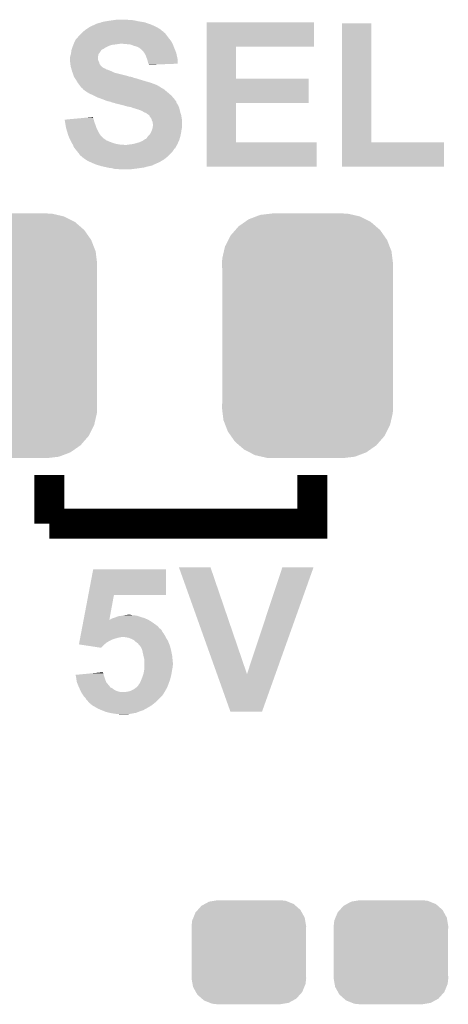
# Model space of a CAD drawing. Extents: x -1.3 to 24.2, y -3.9 to 39.2.
# Tile 8 of 37: x 11.5 to 14.4, y 2.3 to 9. Entities that reach past the tile are written whole.
import ezdxf

# ---------------------------------------------------------------- set-up
doc = ezdxf.new("R2010")
doc.units = 0
doc.layers.get('0').update_dxf_attribs({"linetype": 'CONTINUOUS'})
doc.layers.add('RTC_25_CLICK_V101_GTO', color=9, linetype='CONTINUOUS')
doc.layers.add('RTC_25_CLICK_V101_GTS', color=11, linetype='CONTINUOUS')

# ---------------------------------------------------------------- blocks, each defined once
blk = doc.blocks.new('CUSTOM_58')
for points in [[(-0.397192, 0.787482), (-0.346778, 0.80667), (0.391686, 0.787482), (0.353772, 0.80667)], [(-0.346778, 0.80667), (-0.319758, 0.816954), (0.353772, 0.80667), (0.308544, 0.816954)], [(-0.319758, 0.816954), (-0.25199, 0.82504), (0.308544, 0.816954), (0.27298, 0.82504)], [(-0.25199, 0.82504), (-0.23749, 0.82677), (0.27298, 0.82504), (0.23749, 0.82677)], [(-0.48704, 0.715032), (-0.465166, 0.74011), (0.49034, 0.715032), (0.461368, 0.74011)], [(-0.465166, 0.74011), (-0.423346, 0.769256), (0.461368, 0.74011), (0.427696, 0.769256)], [(-0.423346, 0.769256), (-0.397192, 0.787482), (0.427696, 0.769256), (0.391686, 0.787482)], [(-0.535174, 0.647234), (-0.519626, 0.67767), (0.537964, 0.647234), (0.516586, 0.67767)], [(-0.519626, 0.67767), (-0.48704, 0.715032), (0.516586, 0.67767), (0.49034, 0.715032)], [(-0.565176, 0.569912), (-0.557316, 0.603886), (0.567726, 0.569912), (0.55465, 0.603886)], [(-0.557316, 0.603886), (-0.535174, 0.647234), (0.55465, 0.603886), (0.537964, 0.647234)], [(-0.575988, 0.523164), (-0.565176, 0.569912), (0.573482, 0.523164), (0.567726, 0.569912)], [(-0.57785, 0.48768), (-0.575988, 0.523164), (0.57785, 0.48768), (0.573482, 0.523164)], [(-0.57658, 0.458364), (-0.57785, 0.48768), (0.57658, 0.458364), (0.57785, 0.48768)], [(-0.57658, 0.45836), (-0.57658, 0.458364), (0.57658, 0.45836), (0.57658, 0.458364)], [(-0.57658, -0.45836), (-0.57658, 0.45836), (0.57658, -0.45836), (0.57658, 0.45836)], [(-0.57785, -0.48768), (-0.576582, -0.458364), (0.57785, -0.48768), (0.57658, -0.458364)], [(-0.576582, -0.458364), (-0.57658, -0.45836), (0.57658, -0.458364), (0.57658, -0.45836)], [(-0.57348, -0.523164), (-0.57785, -0.48768), (0.575988, -0.523164), (0.57785, -0.48768)], [(-0.567726, -0.569912), (-0.57348, -0.523164), (0.565174, -0.569912), (0.575988, -0.523164)], [(-0.554648, -0.603886), (-0.567726, -0.569912), (0.557316, -0.603886), (0.565174, -0.569912)], [(-0.537964, -0.647234), (-0.554648, -0.603886), (0.535172, -0.647234), (0.557316, -0.603886)], [(-0.516584, -0.67767), (-0.537964, -0.647234), (0.519626, -0.67767), (0.535172, -0.647234)], [(-0.49034, -0.715032), (-0.516584, -0.67767), (0.487038, -0.715032), (0.519626, -0.67767)], [(-0.461366, -0.74011), (-0.49034, -0.715032), (0.465166, -0.74011), (0.487038, -0.715032)], [(-0.427696, -0.769256), (-0.461366, -0.74011), (0.423344, -0.769256), (0.465166, -0.74011)], [(-0.391684, -0.787482), (-0.427696, -0.769256), (0.397192, -0.787482), (0.423344, -0.769256)], [(-0.353772, -0.80667), (-0.391684, -0.787482), (0.346776, -0.80667), (0.397192, -0.787482)], [(-0.308542, -0.816954), (-0.353772, -0.80667), (0.319758, -0.816954), (0.346776, -0.80667)], [(-0.27298, -0.82504), (-0.308542, -0.816954), (0.251988, -0.82504), (0.319758, -0.816954)], [(-0.23749, -0.82677), (-0.27298, -0.82504), (0.23749, -0.82677), (0.251988, -0.82504)]]:
    blk.add_solid(points)
blk = doc.blocks.new('CUSTOM_59')
for points in [[(-0.298526, 0.325596), (-0.268438, 0.342124), (0.30335, 0.325596), (0.2622, 0.342124)], [(-0.268438, 0.342124), (-0.233628, 0.347838), (0.2622, 0.342124), (0.247972, 0.347838)], [(-0.233628, 0.347838), (-0.20955, 0.35179), (0.247972, 0.347838), (0.20955, 0.35179)], [(-0.37475, 0.234078), (-0.360486, 0.26887), (0.377262, 0.234078), (0.357822, 0.26887)], [(-0.360486, 0.26887), (-0.34504, 0.286174), (0.357822, 0.26887), (0.348152, 0.286174)], [(-0.34504, 0.286174), (-0.320744, 0.31339), (0.348152, 0.286174), (0.317222, 0.31339)], [(-0.320744, 0.31339), (-0.298526, 0.325596), (0.317222, 0.31339), (0.30335, 0.325596)], [(-0.38735, 0.17526), (-0.383124, 0.213652), (0.38735, 0.17526), (0.380766, 0.213652)], [(-0.383124, 0.213652), (-0.37475, 0.234078), (0.380766, 0.213652), (0.377262, 0.234078)], [(-0.38608, 0.154124), (-0.38735, 0.17526), (0.38608, 0.154124), (0.38735, 0.17526)], [(-0.38608, -0.154124), (-0.38608, 0.154124), (0.38608, -0.154124), (0.38608, 0.154124)], [(-0.38735, -0.17526), (-0.38608, -0.154124), (0.38735, -0.17526), (0.38608, -0.154124)], [(-0.380764, -0.213652), (-0.38735, -0.17526), (0.383124, -0.213652), (0.38735, -0.17526)], [(-0.377262, -0.234078), (-0.380764, -0.213652), (0.374748, -0.234078), (0.383124, -0.213652)], [(-0.35782, -0.26887), (-0.377262, -0.234078), (0.360486, -0.26887), (0.374748, -0.234078)], [(-0.348152, -0.286174), (-0.35782, -0.26887), (0.345038, -0.286174), (0.360486, -0.26887)], [(-0.31722, -0.31339), (-0.348152, -0.286174), (0.320744, -0.31339), (0.345038, -0.286174)], [(-0.30335, -0.325596), (-0.31722, -0.31339), (0.298524, -0.325596), (0.320744, -0.31339)], [(-0.262198, -0.342124), (-0.30335, -0.325596), (0.268438, -0.342124), (0.298524, -0.325596)], [(-0.247972, -0.347838), (-0.262198, -0.342124), (0.233626, -0.347838), (0.268438, -0.342124)], [(-0.20955, -0.35179), (-0.247972, -0.347838), (0.20955, -0.35179), (0.233626, -0.347838)]]:
    blk.add_solid(points)

msp = doc.modelspace()

# ---------------------------------------------------------------- linework, layer by layer
at = {"layer": 'RTC_25_CLICK_V101_GTO', "const_width": 0.2032}
for points in [[(11.684, 5.588), (11.684, 5.9182)], [(11.684, 5.588), (13.462, 5.588), (13.462, 5.9182)]]:
    msp.add_lwpolyline(points, dxfattribs=at)
at = {"layer": 'RTC_25_CLICK_V101_GTO'}
for points in [[(12.042142, 8.9789), (12.07008, 8.98398), (12.313914, 8.9789), (12.28344, 8.98398)], [(12.07008, 8.98398), (12.1031, 8.98906), (12.28344, 8.98398), (12.260578, 8.98906)], [(12.1031, 8.98906), (12.12088, 8.9916), (12.260578, 8.98906), (12.2428, 8.9916)], [(12.12088, 8.9916), (12.138662, 8.99414), (12.225022, 8.9916), (12.209778, 8.99414)], [(11.912602, 8.91286), (11.932194, 8.9281), (12.453626, 8.91286), (12.435842, 8.9281)], [(11.932194, 8.9281), (11.93546, 8.93064), (12.435842, 8.9281), (12.431778, 8.93064)], [(11.93546, 8.93064), (11.9507, 8.9408), (12.431778, 8.93064), (12.415518, 8.9408)], [(11.9507, 8.9408), (11.95832, 8.94588), (12.415518, 8.9408), (12.40536, 8.94588)], [(11.95832, 8.94588), (11.969496, 8.95096), (12.40536, 8.94588), (12.3952, 8.95096)], [(11.969496, 8.95096), (11.986264, 8.95858), (12.3952, 8.95096), (12.378054, 8.95858)], [(11.986264, 8.95858), (11.988806, 8.958586), (12.378054, 8.95858), (12.37804, 8.958586)], [(11.988806, 8.958586), (11.99134, 8.96112), (12.37804, 8.958586), (12.372338, 8.96112)], [(11.99134, 8.96112), (11.991344, 8.961122), (12.372338, 8.96112), (12.372334, 8.961122)], [(11.991344, 8.961122), (12.001502, 8.9662), (12.372334, 8.961122), (12.3571, 8.9662)], [(12.001502, 8.9662), (12.009122, 8.96874), (12.3571, 8.9662), (12.34948, 8.96874)], [(12.009122, 8.96874), (12.016742, 8.97128), (12.34948, 8.96874), (12.342706, 8.97128)], [(12.016742, 8.97128), (12.029442, 8.973822), (12.342706, 8.97128), (12.335926, 8.973822)], [(12.029442, 8.973822), (12.035784, 8.976358), (12.335926, 8.973822), (12.329162, 8.976358)], [(12.035784, 8.976358), (12.042142, 8.9789), (12.329162, 8.976358), (12.313914, 8.9789)], [(12.748278, 8.81126), (12.74828, 8.976338), (13.472138, 8.81126), (13.47216, 8.976338)], [(12.74828, 8.976338), (12.748282, 8.97636), (13.47216, 8.976338), (12.748282, 8.97636)], [(13.662662, 8.1661), (13.66268, 8.968718), (13.860802, 8.1661), (13.86078, 8.968718)], [(13.66268, 8.968718), (13.662682, 8.96874), (13.86078, 8.968718), (13.662682, 8.96874)], [(11.854178, 8.841738), (11.8618, 8.85698), (12.51204, 8.841738), (12.50188, 8.85698)], [(11.8618, 8.85698), (11.864342, 8.86206), (12.50188, 8.85698), (12.497816, 8.86206)], [(11.864342, 8.86206), (11.871958, 8.86968), (12.497816, 8.86206), (12.49172, 8.86968)], [(11.871958, 8.86968), (11.8745, 8.872222), (12.49172, 8.86968), (12.489814, 8.872222)], [(11.8745, 8.872222), (11.882122, 8.88238), (12.489814, 8.872222), (12.482196, 8.88238)], [(11.882122, 8.88238), (11.8999, 8.900158), (12.482196, 8.88238), (12.46886, 8.900158)], [(11.8999, 8.900158), (11.90498, 8.905238), (12.46886, 8.900158), (12.46378, 8.905238)], [(11.90498, 8.905238), (11.90752, 8.907778), (12.46378, 8.905238), (12.458706, 8.907778)], [(11.90752, 8.907778), (11.912588, 8.912846), (12.458706, 8.907778), (12.456166, 8.912846)], [(11.912588, 8.912846), (11.912602, 8.91286), (12.456166, 8.912846), (12.453626, 8.91286)], [(11.831884, 8.77062), (11.833578, 8.78586), (12.02436, 8.77062), (12.03452, 8.78586)], [(11.833578, 8.78586), (11.833862, 8.788402), (12.03452, 8.78586), (12.037062, 8.788402)], [(11.833862, 8.788402), (11.835552, 8.793474), (12.037062, 8.788402), (12.042134, 8.793474)], [(11.835552, 8.793474), (11.835554, 8.79348), (12.042134, 8.793474), (12.044676, 8.79348)], [(11.835554, 8.79348), (11.839786, 8.80618), (12.044676, 8.79348), (12.065002, 8.80618)], [(11.839786, 8.80618), (11.84148, 8.81126), (12.065002, 8.80618), (12.07516, 8.81126)], [(11.84148, 8.81126), (11.843512, 8.81634), (12.07516, 8.81126), (12.08532, 8.81634)], [(11.843512, 8.81634), (11.846558, 8.823958), (12.08532, 8.81634), (12.108178, 8.823958)], [(11.846558, 8.823958), (11.847576, 8.8265), (12.108178, 8.823958), (12.1285, 8.8265)], [(11.847576, 8.8265), (11.849608, 8.83158), (12.1285, 8.8265), (12.16406, 8.83158)], [(11.849608, 8.83158), (11.85164, 8.83666), (12.51712, 8.83158), (12.51458, 8.83666)], [(11.85164, 8.83666), (11.854178, 8.841738), (12.51458, 8.83666), (12.51204, 8.841738)], [(12.20724, 8.82904), (12.176762, 8.83158), (12.51839, 8.82904), (12.51712, 8.83158)], [(12.232638, 8.8265), (12.20724, 8.82904), (12.51966, 8.8265), (12.51839, 8.82904)], [(12.25296, 8.81888), (12.232638, 8.8265), (12.522518, 8.81888), (12.51966, 8.8265)], [(12.27074, 8.813802), (12.25296, 8.81888), (12.524422, 8.813802), (12.522518, 8.81888)], [(12.28344, 8.80872), (12.27074, 8.813802), (12.526328, 8.80872), (12.524422, 8.813802)], [(12.28852, 8.80618), (12.28344, 8.80872), (12.52728, 8.80618), (12.526328, 8.80872)], [(12.293596, 8.803642), (12.28852, 8.80618), (12.528368, 8.803642), (12.52728, 8.80618)], [(12.298674, 8.798566), (12.293596, 8.803642), (12.530544, 8.798566), (12.528368, 8.803642)], [(12.301214, 8.79856), (12.298674, 8.798566), (12.530546, 8.79856), (12.530544, 8.798566)], [(12.31138, 8.7884), (12.301214, 8.79856), (12.5349, 8.7884), (12.530546, 8.79856)], [(12.316458, 8.783322), (12.31138, 8.7884), (12.536806, 8.783322), (12.5349, 8.7884)], [(12.327346, 8.768078), (12.316458, 8.783322), (12.54252, 8.768078), (12.536806, 8.783322)], [(12.748272, 8.59536), (12.748278, 8.811238), (12.946402, 8.59536), (12.94638, 8.811238)], [(12.748278, 8.811238), (12.748278, 8.81126), (12.94638, 8.811238), (13.472138, 8.81126)], [(11.8237, 8.735062), (11.826238, 8.747758), (12.014202, 8.735062), (12.0142, 8.747758)], [(11.8237, 8.722362), (11.8237, 8.735062), (12.014202, 8.722362), (12.014202, 8.735062)], [(11.823702, 8.722358), (11.8237, 8.722362), (12.014202, 8.722358), (12.014202, 8.722362)], [(11.824548, 8.71474), (11.823702, 8.722358), (12.01674, 8.71474), (12.014202, 8.722358)], [(11.826238, 8.747758), (11.82624, 8.74776), (12.0142, 8.747758), (12.0142, 8.74776)], [(11.82624, 8.74776), (11.829866, 8.760458), (12.0142, 8.74776), (12.016738, 8.760458)], [(11.829866, 8.760458), (11.83132, 8.765542), (12.016738, 8.760458), (12.02055, 8.765542)], [(11.83132, 8.765542), (11.831884, 8.77062), (12.02055, 8.765542), (12.02436, 8.77062)], [(12.329158, 8.76554), (12.327346, 8.768078), (12.543084, 8.76554), (12.54252, 8.768078)], [(12.33678, 8.7503), (12.329158, 8.76554), (12.546472, 8.7503), (12.543084, 8.76554)], [(12.3444, 8.72998), (12.33678, 8.7503), (12.550988, 8.72998), (12.546472, 8.7503)], [(12.34694, 8.722358), (12.3444, 8.72998), (12.55268, 8.722358), (12.550988, 8.72998)], [(12.349478, 8.71474), (12.34694, 8.722358), (12.552672, 8.71474), (12.55268, 8.722358)], [(11.825676, 8.704578), (11.824548, 8.71474), (12.021822, 8.704578), (12.01674, 8.71474)], [(11.82624, 8.6995), (11.825676, 8.704578), (12.023092, 8.6995), (12.021822, 8.704578)], [(11.826876, 8.694416), (11.82624, 8.6995), (12.024362, 8.694416), (12.023092, 8.6995)], [(11.828146, 8.68426), (11.826876, 8.694416), (12.031982, 8.68426), (12.024362, 8.694416)], [(11.82878, 8.679182), (11.828146, 8.68426), (12.03706, 8.679182), (12.031982, 8.68426)], [(11.830234, 8.6741), (11.82878, 8.679182), (12.04214, 8.6741), (12.03706, 8.679182)], [(11.831684, 8.66902), (11.830234, 8.6741), (12.049762, 8.66902), (12.04214, 8.6741)], [(11.83241, 8.66648), (11.831684, 8.66902), (12.054842, 8.66648), (12.049762, 8.66902)], [(11.833138, 8.663936), (11.83241, 8.66648), (12.062462, 8.663936), (12.054842, 8.66648)], [(11.834588, 8.658858), (11.833138, 8.663936), (12.067546, 8.658858), (12.062462, 8.663936)], [(11.835314, 8.656318), (11.834588, 8.658858), (12.077702, 8.656318), (12.067546, 8.658858)], [(11.838218, 8.64616), (11.835314, 8.656318), (12.1031, 8.64616), (12.077702, 8.656318)], [(12.35202, 8.702042), (12.349478, 8.71474), (12.552662, 8.702042), (12.552672, 8.71474)], [(12.354562, 8.69696), (12.35202, 8.702042), (12.552658, 8.69696), (12.552662, 8.702042)], [(12.357098, 8.691884), (12.354562, 8.69696), (12.42201, 8.691884), (12.552658, 8.69696)], [(12.3571, 8.689362), (12.357098, 8.691884), (12.3571, 8.689362), (12.42201, 8.691884)], [(11.838942, 8.64362), (11.838218, 8.64616), (12.108182, 8.64362), (12.1031, 8.64616)], [(11.840756, 8.63854), (11.838942, 8.64362), (12.118342, 8.63854), (12.108182, 8.64362)], [(11.84257, 8.633462), (11.840756, 8.63854), (12.13358, 8.633462), (12.118342, 8.63854)], [(11.846198, 8.6233), (11.84257, 8.633462), (12.17422, 8.6233), (12.13358, 8.633462)], [(11.848012, 8.61822), (11.846198, 8.6233), (12.197078, 8.61822), (12.17422, 8.6233)], [(11.850734, 8.6106), (11.848012, 8.61822), (12.22248, 8.6106), (12.197078, 8.61822)], [(11.85164, 8.60806), (11.850734, 8.6106), (12.230104, 8.60806), (12.22248, 8.6106)], [(11.853258, 8.605518), (11.85164, 8.60806), (12.245342, 8.605518), (12.235182, 8.60806)], [(11.85649, 8.60044), (11.853258, 8.605518), (12.258042, 8.60044), (12.245342, 8.605518)], [(11.858108, 8.597898), (11.85649, 8.60044), (12.27074, 8.597898), (12.258042, 8.60044)], [(11.86134, 8.59282), (11.858108, 8.597898), (12.28598, 8.59282), (12.27074, 8.597898)], [(11.864572, 8.58774), (11.86134, 8.59282), (12.30376, 8.58774), (12.28598, 8.59282)], [(11.86942, 8.58012), (11.864572, 8.58774), (12.328526, 8.58012), (12.30376, 8.58774)], [(12.748268, 8.43026), (12.748272, 8.595338), (13.436578, 8.43026), (13.4366, 8.595338)], [(12.748272, 8.595338), (12.748272, 8.59536), (13.4366, 8.595338), (12.946402, 8.59536)], [(11.870944, 8.57758), (11.86942, 8.58012), (12.33678, 8.57758), (12.328526, 8.58012)], [(11.877038, 8.567422), (11.870944, 8.57758), (12.37234, 8.567422), (12.33678, 8.57758)], [(11.886566, 8.55472), (11.877038, 8.567422), (12.40536, 8.55472), (12.37234, 8.567422)], [(11.892282, 8.5471), (11.886566, 8.55472), (12.420598, 8.5471), (12.40536, 8.55472)], [(11.897998, 8.53948), (11.892282, 8.5471), (12.433304, 8.53948), (12.420598, 8.5471)], [(11.898014, 8.539458), (11.897998, 8.53948), (12.43584, 8.539458), (12.433304, 8.53948)], [(11.8999, 8.536942), (11.898014, 8.539458), (12.435854, 8.536942), (12.43584, 8.539458)], [(11.899908, 8.536934), (11.8999, 8.536942), (12.435854, 8.536934), (12.435854, 8.536942)], [(11.90498, 8.531862), (11.899908, 8.536934), (12.445996, 8.531862), (12.435854, 8.536934)], [(11.904984, 8.53186), (11.90498, 8.531862), (12.445998, 8.53186), (12.445996, 8.531862)], [(11.910054, 8.529322), (11.904984, 8.53186), (12.45023, 8.529322), (12.445998, 8.53186)], [(11.912598, 8.524244), (11.910054, 8.529322), (12.458694, 8.524244), (12.45023, 8.529322)], [(11.912604, 8.52424), (11.912598, 8.524244), (12.4587, 8.52424), (12.458694, 8.524244)], [(11.9253, 8.51408), (11.912604, 8.52424), (12.470892, 8.51408), (12.4587, 8.52424)], [(11.94054, 8.50392), (11.9253, 8.51408), (12.483084, 8.50392), (12.470892, 8.51408)], [(11.94943, 8.49884), (11.94054, 8.50392), (12.48918, 8.49884), (12.483084, 8.50392)], [(11.958318, 8.49376), (11.94943, 8.49884), (12.494988, 8.49376), (12.48918, 8.49884)], [(11.9761, 8.48614), (11.958318, 8.49376), (12.503696, 8.48614), (12.494988, 8.49376)], [(11.98626, 8.48106), (11.9761, 8.48614), (12.509502, 8.48106), (12.503696, 8.48614)], [(12.01166, 8.46836), (11.98626, 8.48106), (12.520616, 8.46836), (12.509502, 8.48106)], [(12.032992, 8.460742), (12.01166, 8.46836), (12.52728, 8.460742), (12.520616, 8.46836)], [(12.04722, 8.45566), (12.032992, 8.460742), (12.531092, 8.45566), (12.52728, 8.460742)], [(12.065002, 8.44804), (12.04722, 8.45566), (12.536804, 8.44804), (12.531092, 8.45566)], [(12.080238, 8.442962), (12.065002, 8.44804), (12.540612, 8.442962), (12.536804, 8.44804)], [(12.095478, 8.44042), (12.080238, 8.442962), (12.542518, 8.44042), (12.540612, 8.442962)], [(12.09549, 8.440416), (12.095478, 8.44042), (12.54252, 8.440416), (12.542518, 8.44042)], [(12.108178, 8.435342), (12.09549, 8.440416), (12.542524, 8.435342), (12.54252, 8.440416)], [(12.10821, 8.435334), (12.108178, 8.435342), (12.542524, 8.435334), (12.542524, 8.435342)], [(12.128498, 8.430262), (12.10821, 8.435334), (12.545908, 8.430262), (12.542524, 8.435334)], [(12.133576, 8.427722), (12.128498, 8.430262), (12.5476, 8.427722), (12.545908, 8.430262)], [(12.133578, 8.42772), (12.133576, 8.427722), (12.547602, 8.42772), (12.5476, 8.427722)], [(12.15644, 8.42264), (12.133578, 8.42772), (12.55065, 8.42264), (12.547602, 8.42772)], [(12.17676, 8.41756), (12.15644, 8.42264), (12.553696, 8.41756), (12.55065, 8.42264)], [(12.185658, 8.415018), (12.17676, 8.41756), (12.55522, 8.415018), (12.553696, 8.41756)], [(12.212318, 8.4074), (12.185658, 8.415018), (12.558486, 8.4074), (12.55522, 8.415018)], [(12.22756, 8.40486), (12.212318, 8.4074), (12.559574, 8.40486), (12.558486, 8.4074)], [(12.240258, 8.40232), (12.22756, 8.40486), (12.560662, 8.40232), (12.559574, 8.40486)], [(12.250418, 8.39724), (12.240258, 8.40232), (12.56284, 8.39724), (12.560662, 8.40232)], [(12.250426, 8.397238), (12.250418, 8.39724), (12.56284, 8.397238), (12.56284, 8.39724)], [(12.26058, 8.394698), (12.250426, 8.397238), (12.563406, 8.394698), (12.56284, 8.397238)], [(12.275822, 8.38962), (12.26058, 8.394698), (12.564534, 8.38962), (12.563406, 8.394698)], [(12.285978, 8.387082), (12.275822, 8.38962), (12.565098, 8.387082), (12.564534, 8.38962)], [(12.291056, 8.384542), (12.285978, 8.387082), (12.565662, 8.384542), (12.565098, 8.387082)], [(12.293596, 8.38454), (12.291056, 8.384542), (12.565664, 8.38454), (12.565662, 8.384542)], [(12.311378, 8.37692), (12.293596, 8.38454), (12.567356, 8.37692), (12.565664, 8.38454)], [(12.748262, 8.1661), (12.748268, 8.430238), (12.946402, 8.1661), (12.94638, 8.430238)], [(12.748268, 8.430238), (12.748268, 8.43026), (12.94638, 8.430238), (13.436578, 8.43026)], [(11.788162, 8.3185), (11.815376, 8.321038), (11.984448, 8.3185), (11.983722, 8.321038)], [(11.790692, 8.30326), (11.788162, 8.3185), (11.9888, 8.30326), (11.984448, 8.3185)], [(11.815376, 8.321038), (11.869828, 8.326116), (11.983722, 8.321038), (11.981182, 8.326116)], [(11.869828, 8.326116), (11.9243, 8.331196), (11.981182, 8.326116), (11.98118, 8.331196)], [(11.9243, 8.331196), (11.978646, 8.336264), (11.98118, 8.331196), (11.978646, 8.336264)], [(12.315608, 8.374382), (12.311378, 8.37692), (12.56792, 8.374382), (12.567356, 8.37692)], [(12.324078, 8.3693), (12.315608, 8.374382), (12.569446, 8.3693), (12.56792, 8.374382)], [(12.33678, 8.36422), (12.324078, 8.3693), (12.57097, 8.36422), (12.569446, 8.3693)], [(12.34694, 8.3566), (12.33678, 8.36422), (12.573256, 8.3566), (12.57097, 8.36422)], [(12.35456, 8.35152), (12.34694, 8.3566), (12.57478, 8.35152), (12.573256, 8.3566)], [(12.3571, 8.34898), (12.35456, 8.35152), (12.57554, 8.34898), (12.57478, 8.35152)], [(12.362174, 8.343906), (12.3571, 8.34898), (12.576386, 8.343906), (12.57554, 8.34898)], [(12.36218, 8.341364), (12.362174, 8.343906), (12.57681, 8.341364), (12.576386, 8.343906)], [(12.3698, 8.3312), (12.36218, 8.341364), (12.578504, 8.3312), (12.57681, 8.341364)], [(12.374878, 8.323584), (12.3698, 8.3312), (12.579774, 8.323584), (12.578504, 8.3312)], [(12.37615, 8.318498), (12.374878, 8.323584), (12.58062, 8.318498), (12.579774, 8.323584)], [(12.377418, 8.313422), (12.37615, 8.318498), (12.58062, 8.313422), (12.58062, 8.318498)], [(11.79322, 8.28802), (11.790692, 8.30326), (11.994516, 8.28802), (11.9888, 8.30326)], [(11.794144, 8.28294), (11.79322, 8.28802), (11.99642, 8.28294), (11.994516, 8.28802)], [(11.7983, 8.26008), (11.794144, 8.28294), (12.00404, 8.26008), (11.99642, 8.28294)], [(11.80592, 8.234682), (11.7983, 8.26008), (12.01674, 8.234682), (12.00404, 8.26008)], [(12.382498, 8.303264), (12.377418, 8.313422), (12.58062, 8.303264), (12.58062, 8.313422)], [(12.37742, 8.24738), (12.379112, 8.252458), (12.577354, 8.24738), (12.57808, 8.252458)], [(12.379112, 8.252458), (12.382498, 8.262618), (12.57808, 8.252458), (12.58062, 8.262618)], [(12.3825, 8.295644), (12.382498, 8.303264), (12.58062, 8.295644), (12.58062, 8.303264)], [(12.382498, 8.262618), (12.3825, 8.262622), (12.58062, 8.262618), (12.58062, 8.262622)], [(12.385038, 8.288022), (12.3825, 8.295644), (12.58062, 8.288022), (12.58062, 8.295644)], [(12.3825, 8.262622), (12.38504, 8.282942), (12.58062, 8.262622), (12.58062, 8.282942)], [(12.38504, 8.282942), (12.385038, 8.288022), (12.58062, 8.282942), (12.58062, 8.288022)], [(11.812016, 8.214358), (11.80592, 8.234682), (12.029442, 8.214358), (12.01674, 8.234682)], [(11.813538, 8.20928), (11.812016, 8.214358), (12.03452, 8.20928), (12.029442, 8.214358)], [(11.821442, 8.1915), (11.813538, 8.20928), (12.0523, 8.1915), (12.03452, 8.20928)], [(11.8237, 8.18642), (11.821442, 8.1915), (12.05992, 8.18642), (12.0523, 8.1915)], [(11.82751, 8.1788), (11.8237, 8.18642), (12.070082, 8.1788), (12.05992, 8.18642)], [(12.32357, 8.181338), (12.334244, 8.18896), (12.56284, 8.181338), (12.564918, 8.18896)], [(12.334244, 8.18896), (12.336786, 8.188966), (12.564918, 8.18896), (12.56492, 8.188966)], [(12.336786, 8.188966), (12.3444, 8.19658), (12.56492, 8.188966), (12.566996, 8.19658)], [(12.3444, 8.19658), (12.349482, 8.204202), (12.566996, 8.19658), (12.569074, 8.204202)], [(12.349482, 8.204202), (12.35456, 8.20928), (12.569074, 8.204202), (12.57046, 8.20928)], [(12.35456, 8.20928), (12.35964, 8.21436), (12.57046, 8.20928), (12.571474, 8.21436)], [(12.35964, 8.21436), (12.3698, 8.2296), (12.571474, 8.21436), (12.574522, 8.2296)], [(12.3698, 8.2296), (12.371978, 8.234682), (12.574522, 8.2296), (12.57554, 8.234682)], [(12.371978, 8.234682), (12.37742, 8.24738), (12.57554, 8.234682), (12.577354, 8.24738)], [(11.83132, 8.17118), (11.82751, 8.1788), (12.08786, 8.17118), (12.070082, 8.1788)], [(11.83386, 8.1661), (11.83132, 8.17118), (12.101408, 8.1661), (12.08786, 8.17118)], [(11.835312, 8.16356), (11.83386, 8.1661), (12.10818, 8.16356), (12.101408, 8.1661)], [(11.839668, 8.15594), (11.835312, 8.16356), (12.13104, 8.15594), (12.10818, 8.16356)], [(11.84257, 8.15086), (11.839668, 8.15594), (12.15898, 8.15086), (12.13104, 8.15594)], [(11.84402, 8.148322), (11.84257, 8.15086), (12.191974, 8.148322), (12.15898, 8.15086)], [(11.844022, 8.14832), (11.84402, 8.148322), (12.191998, 8.14832), (12.191974, 8.148322)], [(11.85164, 8.130542), (11.844022, 8.14832), (12.537666, 8.130542), (12.547368, 8.14832)], [(11.855706, 8.12546), (11.85164, 8.130542), (12.534894, 8.12546), (12.537666, 8.130542)], [(11.857742, 8.122916), (11.855706, 8.12546), (12.52982, 8.122916), (12.534894, 8.12546)], [(11.876026, 8.100058), (11.857742, 8.122916), (12.514578, 8.100058), (12.52982, 8.122916)], [(12.20724, 8.14832), (12.22502, 8.15086), (12.547368, 8.14832), (12.548754, 8.15086)], [(12.22502, 8.15086), (12.245338, 8.1534), (12.548754, 8.15086), (12.55014, 8.1534)], [(12.245338, 8.1534), (12.268198, 8.15848), (12.55014, 8.1534), (12.552448, 8.15848)], [(12.268198, 8.15848), (12.293602, 8.1661), (12.552448, 8.15848), (12.555912, 8.1661)], [(12.293602, 8.1661), (12.316462, 8.176262), (12.555912, 8.1661), (12.560532, 8.176262)], [(12.316462, 8.176262), (12.32357, 8.181338), (12.560532, 8.176262), (12.56284, 8.181338)], [(12.74826, 8.001022), (12.748262, 8.166078), (13.489918, 8.001022), (13.48994, 8.166078)], [(12.748262, 8.166078), (12.748262, 8.1661), (13.48994, 8.166078), (12.946402, 8.1661)], [(13.66266, 8.001022), (13.662662, 8.166078), (14.350978, 8.001022), (14.351, 8.166078)], [(13.662662, 8.166078), (13.662662, 8.1661), (14.351, 8.166078), (13.860802, 8.1661)], [(11.88212, 8.09244), (11.876026, 8.100058), (12.506958, 8.09244), (12.514578, 8.100058)], [(11.88974, 8.08228), (11.88212, 8.09244), (12.496798, 8.08228), (12.506958, 8.09244)], [(11.89482, 8.074664), (11.88974, 8.08228), (12.489182, 8.074664), (12.496798, 8.08228)], [(11.899896, 8.072122), (11.89482, 8.074664), (12.48664, 8.072122), (12.489182, 8.074664)], [(11.90498, 8.067042), (11.899896, 8.072122), (12.48156, 8.067042), (12.48664, 8.072122)], [(11.904984, 8.06704), (11.90498, 8.067042), (12.481558, 8.06704), (12.48156, 8.067042)], [(11.925302, 8.0518), (11.904984, 8.06704), (12.461964, 8.0518), (12.481558, 8.06704)], [(11.92937, 8.049258), (11.925302, 8.0518), (12.458698, 8.049258), (12.461964, 8.0518)], [(11.94562, 8.039102), (11.92937, 8.049258), (12.441768, 8.039102), (12.458698, 8.049258)], [(11.957054, 8.03402), (11.94562, 8.039102), (12.433298, 8.03402), (12.441768, 8.039102)], [(11.991342, 8.01878), (11.957054, 8.03402), (12.400284, 8.01878), (12.433298, 8.03402)], [(11.991348, 8.018778), (11.991342, 8.01878), (12.40028, 8.018778), (12.400284, 8.01878)], [(11.998962, 8.01624), (11.991348, 8.018778), (12.397734, 8.01624), (12.40028, 8.018778)], [(11.998974, 8.016236), (11.998962, 8.01624), (12.392654, 8.016236), (12.397734, 8.01624)], [(12.0142, 8.01116), (11.998974, 8.016236), (12.38504, 8.01116), (12.392654, 8.016236)], [(12.022662, 8.008622), (12.0142, 8.01116), (12.37742, 8.008622), (12.38504, 8.01116)], [(12.039602, 8.00354), (12.022662, 8.008622), (12.3571, 8.00354), (12.37742, 8.008622)], [(12.051042, 8.000998), (12.039602, 8.00354), (12.3444, 8.000998), (12.3571, 8.00354)], [(12.073892, 7.99592), (12.051042, 8.000998), (12.329158, 7.99592), (12.3444, 8.000998)], [(12.085322, 7.99338), (12.073892, 7.99592), (12.311378, 7.99338), (12.329158, 7.99592)], [(12.105638, 7.99084), (12.085322, 7.99338), (12.293598, 7.99084), (12.311378, 7.99338)], [(12.115798, 7.9883), (12.105638, 7.99084), (12.27582, 7.9883), (12.293598, 7.99084)], [(12.125958, 7.98576), (12.115798, 7.9883), (12.255498, 7.98576), (12.27582, 7.9883)], [(12.158978, 7.98322), (12.143738, 7.98576), (12.235178, 7.98322), (12.255498, 7.98576)], [(13.489918, 8.001), (12.74826, 8.001022), (13.489918, 8.001), (13.489918, 8.001022)], [(14.350978, 8.001), (13.66266, 8.001022), (14.350978, 8.001), (14.350978, 8.001022)], [(11.947892, 5.1054), (11.981192, 5.280638), (12.473918, 5.1054), (12.47394, 5.280638)], [(11.981192, 5.280638), (11.981198, 5.28066), (12.47394, 5.280638), (11.981198, 5.28066)], [(12.560334, 5.293344), (12.560328, 5.293358), (12.773664, 5.293344), (12.560328, 5.293358)], [(12.817648, 4.572062), (12.560334, 5.293344), (13.02006, 4.572062), (12.773664, 5.293344)], [(13.02006, 4.572062), (13.258806, 5.293332), (13.21227, 4.572062), (13.46961, 5.293332)], [(13.258806, 5.293332), (13.258816, 5.29336), (13.46961, 5.293332), (13.258816, 5.29336)], [(11.916518, 4.940304), (11.947888, 5.105382), (12.090426, 4.940304), (12.120876, 5.105382)], [(11.947888, 5.105382), (11.947892, 5.1054), (12.120876, 5.105382), (12.473918, 5.1054)], [(11.913138, 4.92252), (11.915552, 4.93522), (12.379958, 4.92252), (12.359638, 4.93522)], [(11.915552, 4.93522), (11.916516, 4.9403), (12.359638, 4.93522), (12.34948, 4.9403)], [(11.916516, 4.9403), (11.916518, 4.940304), (12.090426, 4.9403), (12.095486, 4.940304)], [(12.090426, 4.9403), (12.090426, 4.940304), (12.34948, 4.9403), (12.349472, 4.940304)], [(12.095486, 4.940304), (12.09929, 4.94284), (12.349472, 4.940304), (12.3444, 4.94284)], [(12.09929, 4.94284), (12.1031, 4.94538), (12.3444, 4.94284), (12.338474, 4.94538)], [(12.1031, 4.94538), (12.115798, 4.95046), (12.338474, 4.94538), (12.326622, 4.95046)], [(12.115798, 4.95046), (12.13104, 4.95554), (12.326622, 4.95046), (12.310112, 4.95554)], [(12.13104, 4.95554), (12.144588, 4.96062), (12.310112, 4.95554), (12.2936, 4.96062)], [(12.144588, 4.96062), (12.151362, 4.96316), (12.2936, 4.96062), (12.285978, 4.96316)], [(12.151362, 4.96316), (12.171662, 4.965698), (12.285978, 4.96316), (12.278362, 4.965698)], [(12.171662, 4.965698), (12.171678, 4.9657), (12.278362, 4.965698), (12.278352, 4.9657)], [(12.171678, 4.9657), (12.184378, 4.96824), (12.278352, 4.9657), (12.263122, 4.96824)], [(12.184378, 4.96824), (12.19708, 4.97078), (12.250422, 4.96824), (12.240268, 4.97078)], [(12.19708, 4.97078), (12.197098, 4.970782), (12.240268, 4.97078), (12.24026, 4.970782)], [(12.197098, 4.970782), (12.219922, 4.973318), (12.24026, 4.970782), (12.232642, 4.973318)], [(12.219922, 4.973318), (12.219942, 4.97332), (12.232642, 4.973318), (12.219942, 4.97332)], [(11.900104, 4.85394), (11.902036, 4.864098), (12.451082, 4.85394), (12.446, 4.864098)], [(11.902036, 4.864098), (11.903484, 4.87172), (12.446, 4.864098), (12.44092, 4.87172)], [(11.903484, 4.87172), (11.90493, 4.879334), (12.44092, 4.87172), (12.433306, 4.879334)], [(11.90493, 4.879334), (11.904932, 4.87934), (12.433306, 4.879334), (12.430768, 4.87934)], [(11.904932, 4.87934), (11.90831, 4.89712), (12.430768, 4.87934), (12.415522, 4.89712)], [(11.90831, 4.89712), (11.913138, 4.92252), (12.415522, 4.89712), (12.379958, 4.92252)], [(11.887072, 4.78536), (11.88852, 4.79298), (12.07262, 4.78536), (12.085322, 4.79298)], [(11.88852, 4.79298), (11.890934, 4.80568), (12.085322, 4.79298), (12.11072, 4.80568)], [(11.890934, 4.80568), (11.892382, 4.8133), (12.11072, 4.80568), (12.13358, 4.8133)], [(11.892382, 4.8133), (11.893348, 4.81838), (12.13358, 4.8133), (12.151358, 4.81838)], [(11.893348, 4.81838), (11.89383, 4.82092), (12.151358, 4.81838), (12.166598, 4.82092)], [(11.89383, 4.82092), (11.894312, 4.823458), (12.166598, 4.82092), (12.171676, 4.823458)], [(11.894312, 4.82346), (11.89576, 4.83108), (12.470132, 4.82346), (12.46632, 4.83108)], [(11.894312, 4.823458), (11.894312, 4.82346), (12.171676, 4.823458), (12.179298, 4.82346)], [(11.89576, 4.83108), (11.898174, 4.843778), (12.46632, 4.83108), (12.458702, 4.843778)], [(11.898174, 4.843778), (11.900104, 4.85394), (12.458702, 4.843778), (12.451082, 4.85394)], [(12.202158, 4.82092), (12.179298, 4.82346), (12.471402, 4.82092), (12.470132, 4.82346)], [(12.225018, 4.81584), (12.202158, 4.82092), (12.473942, 4.81584), (12.471402, 4.82092)], [(12.225024, 4.815838), (12.225018, 4.81584), (12.473942, 4.815838), (12.473942, 4.81584)], [(12.2428, 4.80822), (12.225024, 4.815838), (12.479022, 4.80822), (12.473942, 4.815838)], [(12.258036, 4.800602), (12.2428, 4.80822), (12.4841, 4.800602), (12.479022, 4.80822)], [(12.25804, 4.8006), (12.258036, 4.800602), (12.4841, 4.8006), (12.4841, 4.800602)], [(12.2682, 4.790442), (12.25804, 4.8006), (12.488454, 4.790442), (12.4841, 4.8006)], [(11.884664, 4.772682), (11.885142, 4.7752), (12.0574, 4.772682), (12.05992, 4.7752)], [(12.034512, 4.749802), (11.884664, 4.772682), (12.034512, 4.749802), (12.0574, 4.772682)], [(11.885142, 4.7752), (11.887072, 4.78536), (12.05992, 4.7752), (12.07262, 4.78536)], [(12.27836, 4.78282), (12.2682, 4.790442), (12.49172, 4.78282), (12.488454, 4.790442)], [(12.285972, 4.777744), (12.27836, 4.78282), (12.493624, 4.777744), (12.49172, 4.78282)], [(12.28598, 4.775206), (12.285972, 4.777744), (12.494576, 4.775206), (12.493624, 4.777744)], [(12.296866, 4.762502), (12.28598, 4.775206), (12.499338, 4.762502), (12.494576, 4.775206)], [(12.30122, 4.75742), (12.296866, 4.762502), (12.500792, 4.75742), (12.499338, 4.762502)], [(12.30757, 4.744722), (12.30122, 4.75742), (12.50442, 4.744722), (12.500792, 4.75742)], [(12.31138, 4.737102), (12.30757, 4.744722), (12.506114, 4.737102), (12.50442, 4.744722)], [(12.314768, 4.72186), (12.31138, 4.737102), (12.5095, 4.72186), (12.506114, 4.737102)], [(12.320412, 4.696462), (12.314768, 4.72186), (12.51458, 4.696462), (12.5095, 4.72186)], [(12.32154, 4.69138), (12.320412, 4.696462), (12.51509, 4.69138), (12.51458, 4.696462)], [(12.32662, 4.671062), (12.32154, 4.69138), (12.51712, 4.671062), (12.51509, 4.69138)], [(12.32662, 4.645662), (12.32662, 4.671062), (12.51966, 4.645662), (12.51712, 4.671062)], [(12.32154, 4.57708), (12.325772, 4.60248), (12.510346, 4.57708), (12.51458, 4.60248)], [(12.325772, 4.60248), (12.32662, 4.607562), (12.51458, 4.60248), (12.515596, 4.607562)], [(12.32662, 4.632958), (12.32662, 4.645662), (12.519658, 4.632958), (12.51966, 4.645662)], [(12.32662, 4.625336), (12.32662, 4.632958), (12.51712, 4.625336), (12.519658, 4.632958)], [(12.32662, 4.615178), (12.32662, 4.625336), (12.51712, 4.615178), (12.51712, 4.625336)], [(12.32662, 4.607562), (12.32662, 4.615178), (12.515596, 4.607562), (12.51712, 4.615178)], [(11.861822, 4.56692), (11.967886, 4.577078), (12.051794, 4.56692), (12.04976, 4.577078)], [(11.862384, 4.56438), (11.861822, 4.56692), (12.052302, 4.56438), (12.051794, 4.56692)], [(11.86688, 4.54406), (11.862384, 4.56438), (12.059076, 4.54406), (12.052302, 4.56438)], [(11.86801, 4.533902), (11.86688, 4.54406), (12.06246, 4.533902), (12.059076, 4.54406)], [(11.86942, 4.521202), (11.86801, 4.533902), (12.067904, 4.521202), (12.06246, 4.533902)], [(11.967886, 4.577078), (12.020906, 4.582156), (12.04976, 4.577078), (12.047222, 4.582156)], [(12.020906, 4.582156), (12.04722, 4.584676), (12.047222, 4.582156), (12.04722, 4.584676)], [(12.29868, 4.51612), (12.3063, 4.5339), (12.493714, 4.51612), (12.500064, 4.5339)], [(12.3063, 4.5339), (12.308204, 4.53898), (12.500064, 4.5339), (12.501878, 4.53898)], [(12.308204, 4.53898), (12.31392, 4.55422), (12.501878, 4.53898), (12.505394, 4.55422)], [(12.31392, 4.55422), (12.319846, 4.572), (12.505394, 4.55422), (12.5095, 4.572)], [(12.319846, 4.572), (12.32154, 4.57708), (12.5095, 4.572), (12.510346, 4.57708)], [(12.908276, 4.318016), (12.817648, 4.572062), (13.121628, 4.318016), (13.21227, 4.572062)], [(11.871454, 4.51612), (11.86942, 4.521202), (12.070082, 4.51612), (12.067904, 4.521202)], [(11.883648, 4.485634), (11.871454, 4.51612), (12.09548, 4.485634), (12.070082, 4.51612)], [(11.88466, 4.4831), (11.883648, 4.485634), (12.095494, 4.4831), (12.09548, 4.485634)], [(11.884664, 4.483094), (11.88466, 4.4831), (12.095494, 4.483094), (12.095494, 4.4831)], [(11.88818, 4.475478), (11.884664, 4.483094), (12.11072, 4.475478), (12.095494, 4.483094)], [(11.891696, 4.467858), (11.88818, 4.475478), (12.120882, 4.467858), (12.11072, 4.475478)], [(11.895212, 4.46024), (11.891696, 4.467858), (12.13358, 4.46024), (12.120882, 4.467858)], [(11.897558, 4.45516), (11.895212, 4.46024), (12.14882, 4.45516), (12.13358, 4.46024)], [(12.222482, 4.455162), (12.23772, 4.46024), (12.465594, 4.455162), (12.468496, 4.46024)], [(12.23772, 4.46024), (12.25296, 4.467862), (12.468496, 4.46024), (12.472852, 4.467862)], [(12.25296, 4.467862), (12.270742, 4.480562), (12.472852, 4.467862), (12.48011, 4.480562)], [(12.270742, 4.480562), (12.273276, 4.483098), (12.48011, 4.480562), (12.48156, 4.483098)], [(12.273276, 4.483098), (12.285982, 4.495804), (12.48156, 4.483098), (12.486324, 4.495804)], [(12.285982, 4.495804), (12.288522, 4.50088), (12.486324, 4.495804), (12.488226, 4.50088)], [(12.288522, 4.50088), (12.29106, 4.50342), (12.488226, 4.50088), (12.48918, 4.50342)], [(12.29106, 4.50342), (12.293602, 4.505964), (12.48918, 4.50342), (12.490088, 4.505964)], [(12.293602, 4.505964), (12.29868, 4.51612), (12.490088, 4.505964), (12.493714, 4.51612)], [(11.8999, 4.450082), (11.897558, 4.45516), (12.166596, 4.450082), (12.14882, 4.45516)], [(11.899902, 4.45008), (11.8999, 4.450082), (12.166602, 4.45008), (12.166596, 4.450082)], [(11.901426, 4.44754), (11.899902, 4.45008), (12.46124, 4.44754), (12.46269, 4.45008)], [(11.90752, 4.437378), (11.901426, 4.44754), (12.454882, 4.437378), (12.46124, 4.44754)], [(11.914294, 4.42722), (11.90752, 4.437378), (12.448528, 4.42722), (12.454882, 4.437378)], [(11.914304, 4.427206), (11.914294, 4.42722), (12.445994, 4.427206), (12.448528, 4.42722)], [(11.91768, 4.42214), (11.914304, 4.427206), (12.443458, 4.42214), (12.445994, 4.427206)], [(11.927838, 4.41198), (11.91768, 4.42214), (12.433298, 4.41198), (12.443458, 4.42214)], [(11.932918, 4.401824), (11.927838, 4.41198), (12.423142, 4.401824), (12.433298, 4.41198)], [(11.943078, 4.391662), (11.932918, 4.401824), (12.41298, 4.391662), (12.423142, 4.401824)], [(11.946468, 4.386578), (11.943078, 4.391662), (12.407898, 4.386578), (12.41298, 4.391662)], [(12.197082, 4.45008), (12.20724, 4.45262), (12.46269, 4.45008), (12.464142, 4.45262)], [(12.20724, 4.45262), (12.222482, 4.455162), (12.464142, 4.45262), (12.465594, 4.455162)], [(11.94816, 4.38404), (11.946468, 4.386578), (12.404724, 4.38404), (12.407898, 4.386578)], [(11.95578, 4.37642), (11.94816, 4.38404), (12.3952, 4.37642), (12.404724, 4.38404)], [(11.958314, 4.373886), (11.95578, 4.37642), (12.392158, 4.373886), (12.3952, 4.37642)], [(11.960838, 4.37388), (11.958314, 4.373886), (12.39215, 4.37388), (12.392158, 4.373886)], [(11.96086, 4.37135), (11.960838, 4.37388), (12.389114, 4.37135), (12.39215, 4.37388)], [(11.971534, 4.36372), (11.96086, 4.37135), (12.379958, 4.36372), (12.389114, 4.37135)], [(11.978638, 4.35864), (11.971534, 4.36372), (12.37183, 4.35864), (12.379958, 4.36372)], [(11.991974, 4.35102), (11.978638, 4.35864), (12.35964, 4.35102), (12.37183, 4.35864)], [(12.009754, 4.34086), (11.991974, 4.35102), (12.34186, 4.34086), (12.35964, 4.35102)], [(12.014198, 4.33832), (12.009754, 4.34086), (12.337286, 4.33832), (12.34186, 4.34086)], [(12.03198, 4.3307), (12.014198, 4.33832), (12.32357, 4.3307), (12.337286, 4.33832)], [(12.038332, 4.32816), (12.03198, 4.3307), (12.318998, 4.32816), (12.32357, 4.3307)], [(12.057384, 4.32054), (12.038332, 4.32816), (12.29614, 4.32054), (12.318998, 4.32816)], [(12.070078, 4.315462), (12.057384, 4.32054), (12.283444, 4.315462), (12.29614, 4.32054)], [(12.092098, 4.31038), (12.070078, 4.315462), (12.270738, 4.31038), (12.283444, 4.315462)], [(12.103102, 4.30784), (12.092098, 4.31038), (12.256768, 4.30784), (12.270738, 4.31038)], [(12.12088, 4.3053), (12.103102, 4.30784), (12.242798, 4.3053), (12.256768, 4.30784)], [(12.136118, 4.30276), (12.12088, 4.3053), (12.228828, 4.30276), (12.242798, 4.3053)], [(12.161518, 4.30022), (12.148818, 4.30276), (12.214858, 4.30022), (12.228828, 4.30276)], [(13.121624, 4.318), (12.908276, 4.318016), (13.121624, 4.318), (13.121628, 4.318016)]]:
    msp.add_solid(points, dxfattribs=at)

# ---------------------------------------------------------------- block references
at = {"layer": 'RTC_25_CLICK_V101_GTS'}
for name, p in [('CUSTOM_58', (11.43, 6.858)), ('CUSTOM_58', (13.42898, 6.858)), ('CUSTOM_59', (13.03274, 2.6924)), ('CUSTOM_59', (13.99286, 2.6924))]:
    msp.add_blockref(name, p, dxfattribs=at)

doc.saveas('drawing.dxf')
